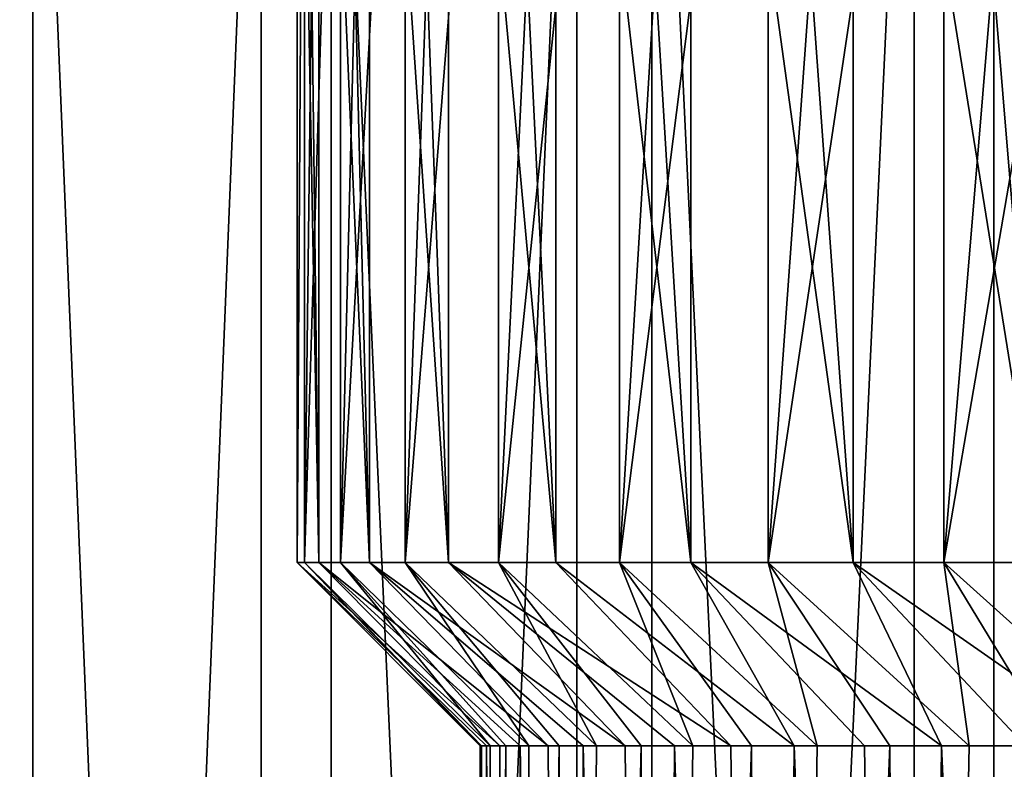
# Model space of a CAD drawing. Header units: metres. Extents: x -30 to 30, y -76 to 64.
# Tile 14 of 256: x -18.75 to -16.07, y -58.86 to -56.82. Entities that reach past the tile are written whole.
import ezdxf

# ---------------------------------------------------------------- set-up
doc = ezdxf.new("R2010")
doc.units = ezdxf.units.M
doc.layers.add('solid_508511', color=7, linetype='CONTINUOUS')

msp = doc.modelspace()

# ---------------------------------------------------------------- linework, layer by layer
at = {"layer": 'solid_508511'}
for points in [[(-17.997519, -58.299999, -0.298871), (-17.997519, -55.099998, -0.298871), (-17.997562, -55.099998, 0.296236)], [(-17.997519, -58.299999, -0.298871), (-17.997562, -55.099998, 0.296236), (-17.97794, -55.099998, 0.890903)], [(-17.938383, -58.299999, -1.488093), (-17.977793, -55.099998, -0.893865), (-17.997519, -55.099998, -0.298871)], [(-17.938383, -58.299999, -1.488093), (-17.997519, -55.099998, -0.298871), (-17.997519, -58.299999, -0.298871)], [(-17.997519, -58.299999, -0.298871), (-17.97794, -55.099998, 0.890903), (-17.97794, -58.299999, 0.890903)], [(-17.97794, -58.299999, 0.890903), (-17.97794, -55.099998, 0.890903), (-17.938633, -55.099998, 1.485068)], [(-17.97794, -58.299999, 0.890903), (-17.938633, -55.099998, 1.485068), (-17.8797, -55.099998, 2.077578)], [(-17.97794, -58.299999, 0.890903), (-17.8797, -55.099998, 2.077578), (-17.8797, -58.299999, 2.077578)], [(-17.938383, -58.299999, -1.488093), (-17.938383, -55.099998, -1.488093), (-17.977793, -55.099998, -0.893865)], [(-17.800846, -58.299999, -2.670183), (-17.879377, -55.099998, -2.080346), (-17.938383, -55.099998, -1.488093)], [(-17.800846, -58.299999, -2.670183), (-17.938383, -55.099998, -1.488093), (-17.938383, -58.299999, -1.488093)], [(-17.8797, -58.299999, 2.077578), (-17.8797, -55.099998, 2.077578), (-17.801228, -55.099998, 2.667637)], [(-17.8797, -58.299999, 2.077578), (-17.801228, -55.099998, 2.667637), (-17.703352, -55.099998, 3.254436)], [(-17.8797, -58.299999, 2.077578), (-17.703352, -55.099998, 3.254436), (-17.703352, -58.299999, 3.254436)], [(-17.800846, -58.299999, -2.670183), (-17.800846, -55.099998, -2.670183), (-17.879377, -55.099998, -2.080346)], [(-17.585409, -58.299999, -3.841016), (-17.702837, -55.099998, -3.257236), (-17.800846, -55.099998, -2.670183)], [(-17.585409, -58.299999, -3.841016), (-17.800846, -55.099998, -2.670183), (-17.800846, -58.299999, -2.670183)], [(-17.703352, -58.299999, 3.254436), (-17.703352, -55.099998, 3.254436), (-17.586056, -55.099998, 3.838053)], [(-17.703352, -58.299999, 3.254436), (-17.586056, -55.099998, 3.838053), (-17.449478, -55.099998, 4.417658)], [(-17.703352, -58.299999, 3.254436), (-17.449478, -55.099998, 4.417658), (-17.449478, -58.299999, 4.417658)], [(-17.585409, -58.299999, -3.841016), (-17.585409, -55.099998, -3.841016), (-17.702837, -55.099998, -3.257236)], [(-17.293093, -58.299999, -4.994889), (-17.448757, -55.099998, -4.420509), (-17.585409, -55.099998, -3.841016)], [(-17.293093, -58.299999, -4.994889), (-17.585409, -55.099998, -3.841016), (-17.585409, -58.299999, -3.841016)], [(-17.449478, -58.299999, 4.417658), (-17.449478, -55.099998, 4.417658), (-17.293827, -55.099998, 4.992348)], [(-17.449478, -58.299999, 4.417658), (-17.293827, -55.099998, 4.992348), (-17.119383, -55.099998, 5.561179)], [(-17.449478, -58.299999, 4.417658), (-17.119383, -55.099998, 5.561179), (-17.119383, -58.299999, 5.561179)], [(-17.293093, -58.299999, -4.994889), (-17.293093, -55.099998, -4.994889), (-17.448757, -55.099998, -4.420509)], [(-16.925194, -58.299999, -6.126813), (-17.11854, -55.099998, -5.563774), (-17.293093, -55.099998, -4.994889)], [(-16.925194, -58.299999, -6.126813), (-17.293093, -55.099998, -4.994889), (-17.293093, -58.299999, -4.994889)], [(-17.119383, -58.299999, 5.561179), (-17.119383, -55.099998, 5.561179), (-16.926201, -55.099998, 6.124029)], [(-17.119383, -58.299999, 5.561179), (-16.926201, -55.099998, 6.124029), (-16.71438, -55.099998, 6.680531)], [(-17.119383, -58.299999, 5.561179), (-16.71438, -55.099998, 6.680531), (-16.71438, -58.299999, 6.680531)], [(-16.925194, -58.299999, -6.126813), (-16.925194, -55.099998, -6.126813), (-17.11854, -55.099998, -5.563774)], [(-16.483141, -58.299999, -7.232292), (-16.713259, -55.099998, -6.683336), (-16.925194, -55.099998, -6.126813)], [(-16.483141, -58.299999, -7.232292), (-16.925194, -55.099998, -6.126813), (-16.925194, -58.299999, -6.126813)], [(-16.71438, -58.299999, 6.680531), (-16.71438, -55.099998, 6.680531), (-16.484261, -55.099998, 7.22974)], [(-16.71438, -58.299999, 6.680531), (-16.484261, -55.099998, 7.22974), (-16.236235, -55.099998, 7.770757)], [(-16.71438, -58.299999, 6.680531), (-16.236235, -55.099998, 7.770757), (-16.236235, -58.299999, 7.770757)], [(-16.483141, -58.299999, -7.232292), (-16.483141, -55.099998, -7.232292), (-16.713259, -55.099998, -6.683336)], [(-15.969251, -58.299999, -8.305603), (-16.235079, -55.099998, -7.773175), (-16.483141, -55.099998, -7.232292)], [(-15.969251, -58.299999, -8.305603), (-16.483141, -55.099998, -7.232292), (-16.483141, -58.299999, -7.232292)], [(-16.236235, -58.299999, 7.770757), (-16.236235, -55.099998, 7.770757), (-15.970565, -55.099998, 8.303076)], [(-16.236235, -58.299999, 7.770757), (-15.970565, -55.099998, 8.303076), (-15.687245, -55.099998, 8.826683)], [(-16.236235, -58.299999, 7.770757), (-15.687245, -55.099998, 8.826683), (-15.687245, -58.299999, 8.826683)], [(-15.969251, -58.299999, -8.305603), (-15.969251, -55.099998, -8.305603), (-16.235079, -55.099998, -7.773175)], [(-19.466145, -55.200001, 12.250276), (-19.466154, -74.800003, 12.250259), (-18.717634, -74.800003, 13.366009)], [(-18.717623, -55.200001, 13.366025), (-19.466145, -55.200001, 12.250276), (-18.717634, -74.800003, 13.366009)], [(-18.894051, -55.200001, -13.115442), (-18.095987, -55.200001, -14.19631), (-18.894047, -74.800003, -13.115449)], [(-18.095987, -55.200001, -14.19631), (-18.095984, -74.800003, -14.196317), (-18.894047, -74.800003, -13.115449)], [(-18.717623, -55.200001, 13.366025), (-18.717634, -74.800003, 13.366009), (-17.905241, -74.800003, 14.436147)], [(-17.905228, -55.200001, 14.436163), (-18.717623, -55.200001, 13.366025), (-17.905241, -74.800003, 14.436147)], [(-18.095987, -55.200001, -14.19631), (-17.236174, -55.200001, -15.228734), (-18.095984, -74.800003, -14.196317)], [(-17.236174, -55.200001, -15.228734), (-17.236168, -74.800003, -15.22874), (-18.095984, -74.800003, -14.196317)], [(-17.905228, -55.200001, 14.436163), (-17.905241, -74.800003, 14.436147), (-17.031748, -74.800003, 15.457023)], [(-17.031734, -55.200001, 15.457039), (-17.905228, -55.200001, 14.436163), (-17.031748, -74.800003, 15.457023)], [(-17.236174, -55.200001, -15.228734), (-16.317541, -55.200001, -16.20919), (-17.236168, -74.800003, -15.22874)], [(-16.317541, -55.200001, -16.20919), (-16.317535, -74.800003, -16.209196), (-17.236168, -74.800003, -15.22874)], [(-17.031734, -55.200001, 15.457039), (-17.031748, -74.800003, 15.457023), (-16.100136, -74.800003, 16.425154)], [(-16.100119, -55.200001, 16.425169), (-17.031734, -55.200001, 15.457039), (-16.100136, -74.800003, 16.425154)], [(-16.317541, -55.200001, -16.20919), (-15.343226, -55.200001, -17.134335), (-16.317535, -74.800003, -16.209196)], [(-15.343226, -55.200001, -17.134335), (-15.343222, -74.800003, -17.134338), (-16.317535, -74.800003, -16.209196)], [(-16.100119, -55.200001, 16.425169), (-16.100136, -74.800003, 16.425154), (-15.113581, -74.800003, 17.337233)], [(-15.113564, -55.200001, 17.337248), (-16.100119, -55.200001, 16.425169), (-15.113581, -74.800003, 17.337233)], [(-17.498913, -58.799999, -0.195068), (-17.997519, -58.299999, -0.298871), (-17.97794, -58.299999, 0.890903)], [(-17.44614, -58.799999, -1.371941), (-17.938383, -58.299999, -1.488093), (-17.997519, -58.299999, -0.298871)], [(-17.482426, -58.799999, -0.784076), (-17.44614, -58.799999, -1.371941), (-17.997519, -58.299999, -0.298871)], [(-17.498913, -58.799999, -0.195068), (-17.482426, -58.799999, -0.784076), (-17.997519, -58.299999, -0.298871)], [(-17.472404, -58.799999, 0.982382), (-17.97794, -58.299999, 0.890903), (-17.8797, -58.299999, 2.077578)], [(-17.495564, -58.799999, 0.394028), (-17.498913, -58.799999, -0.195068), (-17.97794, -58.299999, 0.890903)], [(-17.472404, -58.799999, 0.982382), (-17.495564, -58.799999, 0.394028), (-17.97794, -58.299999, 0.890903)], [(-17.314392, -58.799999, -2.542017), (-17.800846, -58.299999, -2.670183), (-17.938383, -58.299999, -1.488093)], [(-17.390118, -58.799999, -1.958007), (-17.314392, -58.799999, -2.542017), (-17.938383, -58.299999, -1.488093)], [(-17.44614, -58.799999, -1.371941), (-17.390118, -58.799999, -1.958007), (-17.938383, -58.299999, -1.488093)], [(-17.366758, -58.799999, 2.155382), (-17.8797, -58.299999, 2.077578), (-17.703352, -58.299999, 3.254436)], [(-17.429466, -58.799999, 1.569623), (-17.472404, -58.799999, 0.982382), (-17.8797, -58.299999, 2.077578)], [(-17.366758, -58.799999, 2.155382), (-17.429466, -58.799999, 1.569623), (-17.8797, -58.299999, 2.077578)], [(-17.104097, -58.799999, -3.701336), (-17.585409, -58.299999, -3.841016), (-17.800846, -58.299999, -2.670183)], [(-17.218992, -58.799999, -3.123509), (-17.104097, -58.799999, -3.701336), (-17.800846, -58.299999, -2.670183)], [(-17.314392, -58.799999, -2.542017), (-17.218992, -58.799999, -3.123509), (-17.800846, -58.299999, -2.670183)], [(-17.182396, -58.799999, 3.318921), (-17.703352, -58.299999, 3.254436), (-17.449478, -58.299999, 4.417658)], [(-17.284351, -58.799999, 2.738829), (-17.366758, -58.799999, 2.155382), (-17.703352, -58.299999, 3.254436)], [(-17.182396, -58.799999, 3.318921), (-17.284351, -58.799999, 2.738829), (-17.703352, -58.299999, 3.254436)], [(-16.816509, -58.799999, -4.843035), (-17.293093, -58.299999, -4.994889), (-17.585409, -58.299999, -3.841016)], [(-16.969894, -58.799999, -4.274654), (-16.816509, -58.799999, -4.843035), (-17.585409, -58.299999, -3.841016)], [(-17.104097, -58.799999, -3.701336), (-16.969894, -58.799999, -4.274654), (-17.585409, -58.299999, -3.841016)], [(-16.920319, -58.799999, 4.466855), (-17.449478, -58.299999, 4.417658), (-17.119383, -58.299999, 5.561179)], [(-17.061033, -58.799999, 3.895014), (-17.182396, -58.799999, 3.318921), (-17.449478, -58.299999, 4.417658)], [(-16.920319, -58.799999, 4.466855), (-17.061033, -58.799999, 3.895014), (-17.449478, -58.299999, 4.417658)], [(-16.643948, -58.799999, -5.406386), (-16.925194, -58.299999, -6.126813), (-17.293093, -58.299999, -4.994889)], [(-16.816509, -58.799999, -4.843035), (-16.643948, -58.799999, -5.406386), (-17.293093, -58.299999, -4.994889)], [(-16.581396, -58.799999, 5.595294), (-17.119383, -58.299999, 5.561179), (-16.71438, -58.299999, 6.680531)], [(-16.76034, -58.799999, 5.033988), (-16.920319, -58.799999, 4.466855), (-17.119383, -58.299999, 5.561179)], [(-16.581396, -58.799999, 5.595294), (-16.76034, -58.799999, 5.033988), (-17.119383, -58.299999, 5.561179)], [(-16.242502, -58.799999, -6.513917), (-16.483141, -58.299999, -7.232292), (-16.925194, -58.299999, -6.126813)], [(-16.452507, -58.799999, -5.963641), (-16.242502, -58.799999, -6.513917), (-16.925194, -58.299999, -6.126813)], [(-16.643948, -58.799999, -5.406386), (-16.452507, -58.799999, -5.963641), (-16.925194, -58.299999, -6.126813)], [(-16.167643, -58.799999, 6.697561), (-16.71438, -58.299999, 6.680531), (-16.236235, -58.299999, 7.770757)], [(-16.383774, -58.799999, 6.149956), (-16.581396, -58.799999, 5.595294), (-16.71438, -58.299999, 6.680531)], [(-16.167643, -58.799999, 6.697561), (-16.383774, -58.799999, 6.149956), (-16.71438, -58.299999, 6.680531)], [(-15.767689, -58.799999, -7.591443), (-15.969251, -58.299999, -8.305603), (-16.483141, -58.299999, -7.232292)], [(-16.014242, -58.799999, -7.056488), (-15.767689, -58.799999, -7.591443), (-16.483141, -58.299999, -7.232292)], [(-16.242502, -58.799999, -6.513917), (-16.014242, -58.799999, -7.056488), (-16.483141, -58.299999, -7.232292)], [(-15.68032, -58.799999, 7.770301), (-16.236235, -58.299999, 7.770757), (-15.687245, -58.299999, 8.826683)], [(-15.933019, -58.799999, 7.238018), (-16.167643, -58.799999, 6.697561), (-16.236235, -58.299999, 7.770757)], [(-15.68032, -58.799999, 7.770301), (-15.933019, -58.799999, 7.238018), (-16.236235, -58.299999, 7.770757)], [(-17.490234, -67.300003, -0.584578), (-17.482426, -58.799999, -0.784076), (-17.498913, -58.799999, -0.195068)], [(-17.490234, -67.300003, -0.584578), (-17.498913, -58.799999, -0.195068), (-17.495564, -58.799999, 0.394028)], [(-17.490234, -67.300003, 0.584578), (-17.495564, -58.799999, 0.394028), (-17.472404, -58.799999, 0.982382)], [(-17.490234, -67.300003, -0.584578), (-17.495564, -58.799999, 0.394028), (-17.490234, -67.300003, 0.584578)], [(-17.412098, -67.300003, -1.751816), (-17.482426, -58.799999, -0.784076), (-17.490234, -67.300003, -0.584578)], [(-17.490234, -67.300003, 0.584578), (-17.472404, -58.799999, 0.982382), (-17.429466, -58.799999, 1.569623)], [(-17.490234, -67.300003, 0.584578), (-17.429466, -58.799999, 1.569623), (-17.412098, -67.300003, 1.751816)], [(-17.412098, -67.300003, -1.751816), (-17.44614, -58.799999, -1.371941), (-17.482426, -58.799999, -0.784076)], [(-17.412098, -67.300003, -1.751816), (-17.390118, -58.799999, -1.958007), (-17.44614, -58.799999, -1.371941)], [(-17.412098, -67.300003, 1.751816), (-17.429466, -58.799999, 1.569623), (-17.366758, -58.799999, 2.155382)], [(-17.256243, -67.300003, -2.910704), (-17.390118, -58.799999, -1.958007), (-17.412098, -67.300003, -1.751816)], [(-17.412098, -67.300003, 1.751816), (-17.366758, -58.799999, 2.155382), (-17.284351, -58.799999, 2.738829)], [(-17.412098, -67.300003, 1.751816), (-17.284351, -58.799999, 2.738829), (-17.256243, -67.300003, 2.910704)], [(-17.256243, -67.300003, -2.910704), (-17.314392, -58.799999, -2.542017), (-17.390118, -58.799999, -1.958007)], [(-17.256243, -67.300003, -2.910704), (-17.218992, -58.799999, -3.123509), (-17.314392, -58.799999, -2.542017)], [(-17.256243, -67.300003, 2.910704), (-17.284351, -58.799999, 2.738829), (-17.182396, -58.799999, 3.318921)], [(-17.023272, -67.300003, -4.056868), (-17.218992, -58.799999, -3.123509), (-17.256243, -67.300003, -2.910704)], [(-17.256243, -67.300003, 2.910704), (-17.182396, -58.799999, 3.318921), (-17.061033, -58.799999, 3.895014)], [(-17.256243, -67.300003, 2.910704), (-17.061033, -58.799999, 3.895014), (-17.023272, -67.300003, 4.056868)], [(-17.023272, -67.300003, -4.056868), (-17.104097, -58.799999, -3.701336), (-17.218992, -58.799999, -3.123509)], [(-17.023272, -67.300003, -4.056868), (-16.969894, -58.799999, -4.274654), (-17.104097, -58.799999, -3.701336)], [(-17.023272, -67.300003, 4.056868), (-17.061033, -58.799999, 3.895014), (-16.920319, -58.799999, 4.466855)], [(-16.714262, -67.300003, -5.184937), (-16.969894, -58.799999, -4.274654), (-17.023272, -67.300003, -4.056868)], [(-17.023272, -67.300003, 4.056868), (-16.920319, -58.799999, 4.466855), (-16.76034, -58.799999, 5.033988)], [(-17.023272, -67.300003, 4.056868), (-16.76034, -58.799999, 5.033988), (-16.714262, -67.300003, 5.184937)], [(-16.714262, -67.300003, -5.184937), (-16.816509, -58.799999, -4.843035), (-16.969894, -58.799999, -4.274654)], [(-16.714262, -67.300003, -5.184937), (-16.643948, -58.799999, -5.406386), (-16.816509, -58.799999, -4.843035)], [(-16.714262, -67.300003, 5.184937), (-16.76034, -58.799999, 5.033988), (-16.581396, -58.799999, 5.595294)], [(-16.330711, -67.300003, -6.2895), (-16.643948, -58.799999, -5.406386), (-16.714262, -67.300003, -5.184937)], [(-16.714262, -67.300003, 5.184937), (-16.581396, -58.799999, 5.595294), (-16.383774, -58.799999, 6.149956)], [(-16.714262, -67.300003, 5.184937), (-16.383774, -58.799999, 6.149956), (-16.330711, -67.300003, 6.2895)], [(-16.330711, -67.300003, -6.2895), (-16.452507, -58.799999, -5.963641), (-16.643948, -58.799999, -5.406386)], [(-16.330711, -67.300003, -6.2895), (-16.242502, -58.799999, -6.513917), (-16.452507, -58.799999, -5.963641)], [(-16.330711, -67.300003, 6.2895), (-16.383774, -58.799999, 6.149956), (-16.167643, -58.799999, 6.697561)], [(-15.874001, -67.300003, -7.366558), (-16.242502, -58.799999, -6.513917), (-16.330711, -67.300003, -6.2895)], [(-16.330711, -67.300003, 6.2895), (-16.167643, -58.799999, 6.697561), (-15.933019, -58.799999, 7.238018)], [(-16.330711, -67.300003, 6.2895), (-15.933019, -58.799999, 7.238018), (-15.874001, -67.300003, 7.366558)], [(-15.874001, -67.300003, -7.366558), (-16.014242, -58.799999, -7.056488), (-16.242502, -58.799999, -6.513917)]]:
    msp.add_3dface(points, dxfattribs=at)

doc.saveas('drawing.dxf')
